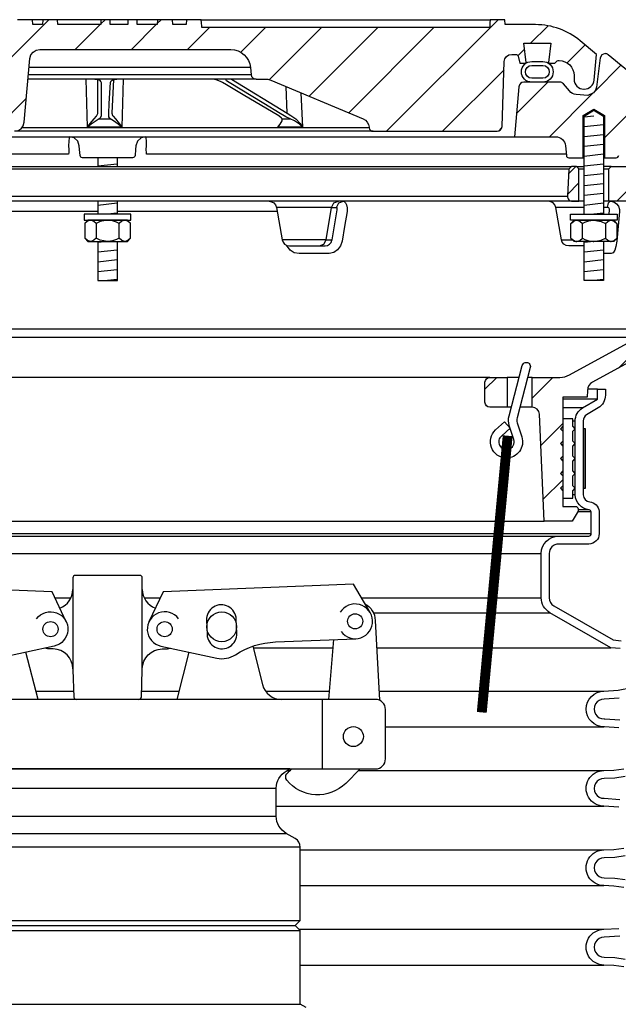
# Model space of a CAD drawing. Extents: x -285 to 5863, y 308 to 3178.
# Tile 192 of 256: x 168.05 to 175.59, y 1429.66 to 1442.06. Entities that reach past the tile are written whole.
import ezdxf

# ---------------------------------------------------------------- set-up
doc = ezdxf.new("R2010")
doc.units = 0
doc.header["$MEASUREMENT"] = 0
for name, color, linetype in [('ADAPTOR', 3, 'CONTINUOUS'), ('FILL-CAP', 1, 'CONTINUOUS'), ('MULTI-PORT-SPILL-BUCKET', 1, 'CONTINUOUS'), ('MULTI-PORT-SPILL-BUCKET-HATCH', 7, 'CONTINUOUS'), ('MULTI-PORT-SPILL-BUCKET-MANHOLE', 2, 'CONTINUOUS'), ('MULTI-PORT-SPILL-BUCKET-MANHOLE-HATCH', 7, 'CONTINUOUS'), ('MULTI-PORT-SPILL-BUCKET-SHROUD', 1, 'CONTINUOUS')]:
    doc.layers.add(name, color=color, linetype=linetype)
pattern_1 = [(45, (-7804.6095, 263.62307), (-0.35355339, 0.35355339), [])]

msp = doc.modelspace()

# ---------------------------------------------------------------- hatches: boundary and pattern name
at = {"layer": 'MULTI-PORT-SPILL-BUCKET-HATCH', "linetype": 'Continuous'}
h = msp.add_hatch(dxfattribs=at)
h.set_pattern_fill('LINE', color=256, scale=4, angle=45, style=0)
h.set_pattern_definition([(45, (-7668.807, 235.12833), (-0.35355339, 0.35355339), [])])
edge = h.paths.add_edge_path(flags=16)
edge.add_line((175.0929, 1439.77263), (175.0929, 1440.17888))
edge.add_line((175.0929, 1440.17888), (175.06165, 1440.21013))
edge.add_line((175.06165, 1440.21013), (174.99915, 1440.21013))
edge.add_line((174.99915, 1440.21013), (174.96618, 1440.17716))
edge.add_line((174.96618, 1440.17716), (174.94842, 1439.83841))
edge.add_arc((175.01084, 1439.83514), 0.0625, 176.99787, 269.997947)
edge.add_line((175.01084, 1439.77263), (175.0929, 1439.77263))
edge = h.paths.add_edge_path()
edge.add_line((173.97096, 1437.55388), (174.18944, 1437.55388))
edge.add_line((174.18944, 1437.55388), (174.18944, 1437.17888))
edge.add_line((174.18944, 1437.17888), (173.97096, 1437.17888))
edge.add_arc((173.97096, 1437.24138), 0.0625, 180, 270, ccw=False)
edge.add_line((173.90846, 1437.24138), (173.90846, 1437.49138))
edge.add_arc((173.97096, 1437.49138), 0.0625, 90, 180, ccw=False)
edge = h.paths.add_edge_path()
edge.add_arc((175.83604, 1439.64763), 0.125, 358, 450)
edge.add_line((175.83604, 1439.77263), (175.4679, 1439.77263))
edge.add_line((175.4679, 1439.77263), (175.4679, 1440.17888))
edge.add_line((175.4679, 1440.17888), (175.49915, 1440.21013))
edge.add_line((175.49915, 1440.21013), (175.83871, 1440.21013))
edge.add_arc((175.83871, 1440.19514), 0.015, -11.010479, 90.011204, ccw=False)
edge.add_line((175.85343, 1440.19227), (175.83226, 1440.08335))
edge.add_arc((175.86293, 1440.07739), 0.03125, 169.001697, 270.001442)
edge.add_line((175.86294, 1440.04614), (176.05487, 1440.04614))
edge.add_arc((176.05487, 1440.07739), 0.03125, 269.999681, 370.999427)
edge.add_line((176.08555, 1440.08335), (176.06438, 1440.19228))
edge.add_arc((176.07948, 1440.19482), 0.01532, 88.573656, 189.573401, ccw=False)
edge.add_line((176.07986, 1440.21013), (176.25067, 1440.21013))
edge.add_line((176.25067, 1440.21013), (176.27877, 1440.17893))
edge.add_line((176.27877, 1440.17893), (176.25591, 1439.74278))
edge.add_arc((176.00624, 1439.75587), 0.25001, 342.100386, 357.000406, ccw=False)
edge.add_line((176.24415, 1439.67902), (176.18418, 1439.49336))
edge.add_arc((176.42208, 1439.41652), 0.25, 162.100003, 178.000095)
edge.add_line((176.17223, 1439.42524), (176.15599, 1438.96013))
edge.add_line((176.15599, 1438.96013), (176.10545, 1438.96013))
edge.add_line((176.10545, 1438.96013), (176.10545, 1438.02969))
edge.add_line((176.10545, 1438.02969), (176.078, 1437.9367))
edge.add_line((176.078, 1437.9367), (175.2637, 1437.49356))
edge.add_arc((175.32345, 1437.38377), 0.125, 118.554702, 177.000044)
edge.add_line((175.19862, 1437.39031), (175.19409, 1437.30388))
edge.add_line((175.19409, 1437.30388), (174.8904, 1437.30388))
edge.add_line((174.8904, 1437.30388), (174.8904, 1435.92888))
edge.add_line((174.8904, 1435.92888), (175.04915, 1435.92888))
edge.add_arc((175.04915, 1435.89763), 0.03125, 0, 90, ccw=False)
edge.add_line((175.0804, 1435.89763), (175.0804, 1435.86638))
edge.add_line((175.0804, 1435.86638), (175.00823, 1435.74138))
edge.add_line((175.00823, 1435.74138), (174.6554, 1435.74138))
edge.add_line((174.6554, 1435.74138), (174.59656, 1437.08922))
edge.add_arc((174.50289, 1437.08513), 0.09375, 2.499991, 90)
edge.add_line((174.50289, 1437.17888), (174.50289, 1437.55388))
edge.add_line((174.50289, 1437.55388), (174.85329, 1437.55388))
edge.add_arc((174.85329, 1437.80388), 0.25, 270.000244, 298.555091)
edge.add_line((174.97279, 1437.58429), (175.84413, 1438.05847))
edge.add_arc((175.78438, 1438.16827), 0.125, 298.554793, 357.999929)
edge.add_line((175.9093, 1438.1639), (175.96096, 1439.64327))
h = msp.add_hatch(dxfattribs=at)
h.set_pattern_fill('LINE', color=256, scale=4, angle=45, style=0)
h.set_pattern_definition(pattern_1)
edge = h.paths.add_edge_path()
edge.add_line((175.0929, 1439.77263), (175.0929, 1440.17888))
edge.add_line((175.0929, 1440.17888), (175.06165, 1440.21013))
edge.add_line((175.06165, 1440.21013), (174.99915, 1440.21013))
edge.add_line((174.99915, 1440.21013), (174.96618, 1440.17716))
edge.add_line((174.96618, 1440.17716), (174.94842, 1439.83841))
edge.add_arc((175.01084, 1439.83514), 0.0625, 176.99787, 269.997947)
edge.add_line((175.01084, 1439.77263), (175.0929, 1439.77263))
at = {"layer": 'MULTI-PORT-SPILL-BUCKET-MANHOLE-HATCH', "linetype": 'Continuous'}
h = msp.add_hatch(dxfattribs=at)
h.set_pattern_fill('LINE', color=256, scale=4, angle=45, style=0)
h.set_pattern_definition(pattern_1)
h.paths.add_polyline_path([(174.15224, 1441.53153, -0.40402688), (174.24593, 1441.62201), (174.29587, 1441.62201, -0.33946204), (174.32605, 1441.59885), (174.34915, 1441.51263), (174.4179, 1441.51263), (174.42681, 1441.52154), (174.39721, 1441.76263), (174.7386, 1441.76263), (174.709, 1441.52154), (174.7179, 1441.51263), (174.78665, 1441.51263), (174.80875, 1441.53473, -0.19891237), (174.83085, 1441.54388), (174.8429, 1441.54388, -0.41421356), (175.0304, 1441.35638), (175.0304, 1441.30951, 0.41824171), (175.15712, 1441.18452, 0.39283658), (175.28336, 1441.29861), (175.31165, 1441.62201), (175.10871, 1441.7923, 0.17633049), (174.54628, 1441.99701), (174.16369, 1441.99701), (174.15932, 1442.05951), (173.97441, 1442.05951), (173.97157, 1442.01881), (173.96872, 1441.97811), (173.96807, 1441.96881), (173.96742, 1441.95951), (170.34302, 1441.95951), (170.34172, 1441.97811), (170.33887, 1442.01881), (170.33603, 1442.05951), (170.15085, 1442.05951), (170.14648, 1441.99701), (169.97669, 1441.99701), (169.97232, 1442.05951), (169.78481, 1442.05951), (169.78044, 1441.99701), (169.52649, 1441.99701), (169.52649, 1442.05951), (169.41052, 1442.05951), (169.41052, 1441.99701), (169.18633, 1441.99701), (169.18633, 1442.05951), (169.07036, 1442.05951), (169.07036, 1441.99701), (168.53037, 1441.99701), (168.52599, 1442.05951), (168.33848, 1442.05951), (168.33411, 1441.99701), (168.21238, 1441.99701), (168.20801, 1442.05951), (168.01728, 1442.05951), (167.99583, 1442.05701), (167.97561, 1442.05112), (167.95668, 1442.04189), (167.93954, 1442.02963), (167.92473, 1442.01466), (167.91263, 1441.99743), (167.90661, 1441.98572), (167.90186, 1441.97346), (167.89818, 1441.95959), (167.89611, 1441.9454), (167.86058, 1441.53927), (167.82504, 1441.13314), (167.81998, 1441.07525), (167.8142, 1441.00919), (167.81037, 1440.99321), (167.80277, 1440.97357), (167.792, 1440.95547), (167.77833, 1440.93945), (167.76218, 1440.92593), (167.74397, 1440.91534), (167.71661, 1440.90507), (167.69037, 1440.90326), (165.55838, 1440.90326), (165.51308, 1440.91176), (165.47393, 1440.9361), (165.44627, 1440.97298), (165.43385, 1441.01736), (165.38737, 1441.54861), (165.39353, 1441.59969), (165.41974, 1441.64396), (165.46156, 1441.67392), (165.5119, 1441.68451), (165.87395, 1441.68451), (165.92179, 1441.69403), (165.96235, 1441.72112), (165.98945, 1441.76168), (165.99896, 1441.80951), (165.99896, 1441.93451), (165.98945, 1441.98235), (165.96235, 1442.0229), (165.92179, 1442.05), (165.87395, 1442.05951), (165.68644, 1442.05951), (165.68207, 1441.99701), (165.34566, 1441.99701), (165.29924, 1442.00055), (165.25283, 1442.00421), (165.2055, 1442.00067), (165.15748, 1441.99701), (165.09518, 1441.99701), (165.07238, 1442.00306), (165.05855, 1442.01487), (165.03217, 1442.03548), (165.0021, 1442.05), (164.96952, 1442.05756), (164.93593, 1442.0595), (164.87066, 1442.04887), (164.81532, 1442.01518), (164.80608, 1442.00721), (164.7855, 1441.99754), (164.77083, 1441.99701), (164.74162, 1441.99701), (164.71924, 1441.99877), (164.69724, 1442.00324), (164.67546, 1442.00919), (164.65362, 1442.01487), (164.65211, 1442.01519), (164.6506, 1442.0155), (164.63822, 1442.01732), (164.62573, 1442.01792), (164.6117, 1442.01716), (164.59784, 1442.01487), (164.57599, 1442.00918), (164.55419, 1442.00323), (164.53215, 1441.99876), (164.50984, 1441.99701), (164.46035, 1441.99701), (164.43792, 1442.00364), (164.42315, 1442.01428), (164.42247, 1442.01487), (164.41586, 1442.02038), (164.40894, 1442.0255), (164.38706, 1442.03818), (164.36343, 1442.0472), (164.33795, 1442.05257), (164.31195, 1442.0543), (164.28445, 1442.05236), (164.25758, 1442.04633), (164.23196, 1442.03575), (164.20861, 1442.02082), (164.20497, 1442.0179), (164.19419, 1442.00868), (164.17167, 1441.99797), (164.15499, 1441.99701), (163.76453, 1441.99701, 0.17632698), (163.20209, 1441.7923), (162.99915, 1441.62201), (163.02745, 1441.29861, 0.39283658), (163.15369, 1441.18452, 0.41824171), (163.2804, 1441.30951), (163.2804, 1441.35638, -0.41421356), (163.4679, 1441.54388), (163.47996, 1441.54388, -0.19891237), (163.50206, 1441.53473), (163.52415, 1441.51263), (163.5929, 1441.51263), (163.60181, 1441.52154), (163.57221, 1441.76263), (163.9136, 1441.76263), (163.884, 1441.52154), (163.8929, 1441.51263), (163.96165, 1441.51263), (163.98475, 1441.59885, -0.3394582), (164.01494, 1441.62201), (164.06487, 1441.62201, -0.40402635), (164.15856, 1441.53153), (164.18713, 1440.71358, 0.40402635), (164.24959, 1440.65326), (164.40822, 1440.65326), (164.45994, 1440.65711), (164.51166, 1440.6608), (164.86707, 1440.65885), (165.23397, 1440.65718), (165.26477, 1440.65624), (165.29549, 1440.65379), (165.30577, 1440.65326), (167.98182, 1440.65326), (168.02713, 1440.66176), (168.06627, 1440.6861), (168.09393, 1440.72298), (168.10635, 1440.76736), (168.17661, 1441.5704), (168.18903, 1441.6148), (168.21669, 1441.65167), (168.25583, 1441.67601), (168.30114, 1441.68451), (170.70601, 1441.68451, -0.38887873), (170.95506, 1441.4563), (170.96291, 1441.36656, 0.38887873), (171.02517, 1441.30951), (171.16148, 1441.30951, -0.09968274), (171.20986, 1441.29977), (172.3742, 1440.81104, -0.27840381), (172.45034, 1440.70667), (172.45102, 1440.6989, 0.38887873), (172.50083, 1440.65326), (174.06122, 1440.65326, 0.40402623), (174.12368, 1440.71358)])
h = msp.add_hatch(dxfattribs=at)
h.set_pattern_fill('LINE', color=256, scale=4, angle=45, style=0)
h.set_pattern_definition(pattern_1)
edge = h.paths.add_edge_path()
edge.add_line((174.33556, 1441.21558), (174.2804, 1440.58513))
edge.add_line((174.2804, 1440.58513), (174.79887, 1440.58513))
edge.add_arc((174.79887, 1440.46013), 0.125, 5.000099, 90.000043, ccw=False)
edge.add_line((174.9234, 1440.47103), (174.93416, 1440.34803))
edge.add_arc((174.96529, 1440.35076), 0.03125, 185, 270)
edge.add_line((174.96529, 1440.31951), (175.1467, 1440.31951))
edge.add_line((175.1467, 1440.31951), (175.1467, 1440.85076))
edge.add_line((175.1467, 1440.85076), (175.2804, 1440.9311))
edge.add_line((175.2804, 1440.9311), (175.4141, 1440.85076))
edge.add_line((175.4141, 1440.85076), (175.4141, 1440.31951))
edge.add_line((175.4141, 1440.31951), (175.56165, 1440.31951))
edge.add_arc((175.56165, 1440.35076), 0.03125, 270, 360)
edge.add_line((175.5929, 1440.35076), (175.5929, 1440.58513))
edge.add_line((175.5929, 1440.58513), (175.83795, 1440.58513))
edge.add_arc((175.83795, 1440.60076), 0.01562, 270, 370.999746)
edge.add_line((175.85329, 1440.60374), (175.83226, 1440.71192))
edge.add_arc((175.86293, 1440.71789), 0.03125, 90.000847, 191.000593, ccw=False)
edge.add_line((175.86293, 1440.74913), (176.05487, 1440.74913))
edge.add_arc((176.05487, 1440.71789), 0.03125, -10.998303, 90.001443, ccw=False)
edge.add_line((176.08555, 1440.71192), (176.06438, 1440.603))
edge.add_arc((176.07911, 1440.60014), 0.01501, 169.008936, 269.975776)
edge.add_line((176.0791, 1440.58513), (176.24915, 1440.58513))
edge.add_arc((176.24915, 1440.61638), 0.03125, 270, 360)
edge.add_line((176.2804, 1440.61638), (176.2804, 1440.96013))
edge.add_line((176.2804, 1440.96013), (176.25209, 1440.96544))
edge.add_line((176.25209, 1440.96544), (175.46111, 1441.61755))
edge.add_arc((175.42144, 1441.56925), 0.0625, 50.600528, 90)
edge.add_line((175.42144, 1441.63175), (175.38067, 1441.61642))
edge.add_line((175.38067, 1441.61642), (175.3599, 1441.57795))
edge.add_line((175.3599, 1441.57795), (175.31462, 1441.21099))
edge.add_line((175.31462, 1441.21099), (175.3027, 1441.17085))
edge.add_line((175.3027, 1441.17085), (175.27761, 1441.13698))
edge.add_line((175.27761, 1441.13698), (175.2054, 1441.10419))
edge.add_line((175.2054, 1441.10419), (175.05629, 1441.11724))
edge.add_arc((175.06718, 1441.24177), 0.125, 220.000141, 265.000351, ccw=False)
edge.add_line((174.97142, 1441.16141), (174.89683, 1441.25031))
edge.add_arc((174.84896, 1441.21014), 0.0625, 40.001024, 90.001569)
edge.add_line((174.84896, 1441.27263), (174.39782, 1441.27263))
edge.add_arc((174.39782, 1441.21013), 0.0625, 90, 175)

# ---------------------------------------------------------------- linework, layer by layer
at = {"layer": 'ADAPTOR', "color": 7}
for p, q in [((167.03094, 1432.37795), (171.28094, 1432.37795)), ((167.03094, 1432.02592), (171.28147, 1432.02592)), ((166.90534, 1431.80969), (171.40654, 1431.80969)), ((171.58222, 1431.63543), (166.72966, 1431.63543)), ((166.72912, 1430.71022), (171.58168, 1430.71022)), ((166.79162, 1430.64772), (171.51918, 1430.64772)), ((166.72912, 1430.58522), (171.58168, 1430.58522)), ((166.72912, 1429.66001), (171.58169, 1429.66001))]:
    msp.add_line(p, q, dxfattribs=at)
at = {"layer": 'ADAPTOR', "linetype": 'Continuous'}
msp.add_lwpolyline([(171.6554, 1429.61727), (171.58168, 1429.66001), (171.58168, 1430.58522), (171.51918, 1430.64772), (171.58168, 1430.71022), (171.58168, 1431.63509, 0.26792575), (171.51919, 1431.74333), (171.40538, 1431.80905, -0.26792575), (171.2804, 1432.02555), (171.2804, 1432.37779, -0.26744182), (171.40499, 1432.59406), (171.4527, 1432.62173), (166.8581, 1432.62173), (166.90581, 1432.59406, -0.26744182), (167.0304, 1432.37779), (167.0304, 1432.02555, -0.26792575), (166.90542, 1431.80905), (166.79161, 1431.74333, 0.26792575), (166.72912, 1431.63509), (166.72912, 1430.71022), (166.79162, 1430.64772), (166.72912, 1430.58522), (166.72912, 1429.66001), (166.6554, 1429.61727)], format="xyb", dxfattribs=at)
at = {"layer": 'FILL-CAP', "linetype": 'Continuous'}
for p, q in [((171.94046, 1433.49673), (172.00634, 1434.25085)), ((168.7179, 1433.88223), (168.7179, 1433.87173))]:
    msp.add_line(p, q, dxfattribs=at)
at = {"layer": 'FILL-CAP', "color": 2, "linetype": 'Continuous'}
for p, q in [((168.27994, 1433.49749), (168.12721, 1434.09166)), ((170.03087, 1433.49749), (170.1836, 1434.09166)), ((171.8629, 1432.62173), (171.8629, 1433.49673))]:
    msp.add_line(p, q, dxfattribs=at)
at = {"layer": 'FILL-CAP', "linetype": 'Continuous'}
for points in [[(169.54963, 1433.49673, 0.40402622), (169.58086, 1433.52689), (169.5929, 1433.87173), (169.5929, 1433.88223), (169.5929, 1435.02798, 0.41421356), (169.56165, 1435.05923), (168.74915, 1435.05923, 0.41421356), (168.7179, 1435.02798), (168.7179, 1433.87173), (168.72995, 1433.52689, 0.40402622), (168.76118, 1433.49673)], [(172.39715, 1434.7028, -0.2587825), (172.52717, 1434.49308), (172.57812, 1433.48726)], [(168.26128, 1434.51256, -1.44499019), (168.48298, 1434.16844), (167.78056, 1434.01685, -0.19970767), (167.54483, 1434.06015, 0.13452379), (167.04125, 1434.22061), (166.02863, 1434.26218)], [(170.04953, 1434.51256, 1.44499019), (169.82783, 1434.16844), (170.53024, 1434.01685, 0.19970767), (170.76597, 1434.06015, -0.13452379), (171.26956, 1434.22061), (172.28218, 1434.26218)]]:
    msp.add_lwpolyline(points, format="xyb", dxfattribs=at)
for points in [[(168.63432, 1434.47633), (168.45605, 1434.85062), (166.05682, 1434.9491), (165.84848, 1434.59067)], [(172.46233, 1434.59067), (172.25398, 1434.9491), (169.85475, 1434.85062), (169.67648, 1434.47633)]]:
    msp.add_lwpolyline(points, dxfattribs=at)
for points in [[(170.77602, 1434.50937, 1), (170.40134, 1434.49399), (170.40872, 1434.31414, 1.00000015), (170.7834, 1434.32952)], [(172.5304, 1432.62173, 0.41421356), (172.6554, 1432.74673), (172.6554, 1433.37173, 0.41421356), (172.5304, 1433.49673), (165.7804, 1433.49673, 0.41421356), (165.6554, 1433.37173), (165.6554, 1432.74673, 0.41421356), (165.7804, 1432.62173)]]:
    msp.add_lwpolyline(points, format="xyb", close=True, dxfattribs=at)
at = {"layer": 'FILL-CAP', "color": 2, "linetype": 'Continuous'}
for points in [[(168.7179, 1433.88223, 0.41421356), (168.4679, 1434.13223), (168.4369, 1434.13223, -0.08282474), (168.36464, 1434.1429)], [(169.5929, 1433.88223, -0.41421356), (169.8429, 1434.13223), (169.8739, 1434.13223, 0.08282474), (169.94616, 1434.1429)], [(170.98302, 1434.16629), (171.10687, 1433.68449, 0.34229985), (171.349, 1433.49673)], [(172.33823, 1432.62173), (172.15538, 1432.43961, -0.44640039), (171.41211, 1432.48153, -0.36107386), (171.41356, 1432.56137, -0.04329968), (171.47544, 1432.62173)]]:
    msp.add_lwpolyline(points, format="xyb", dxfattribs=at)
at = {"layer": 'FILL-CAP', "color": 1, "linetype": 'Continuous'}
for centre, radius in [((170.59237, 1434.41175), 0.1875), ((172.27321, 1434.48074), 0.0955), ((168.4369, 1434.38223), 0.0955), ((169.8739, 1434.38223), 0.096), ((172.2509, 1433.02873), 0.126)]:
    msp.add_circle(centre, radius, dxfattribs=at)
at = {"layer": 'FILL-CAP', "color": 2, "linetype": 'Continuous'}
for centre, start, end in [((168.4679, 1434.88223), 289.892293, 0), ((169.8429, 1434.88223), 180, 250.107707)]:
    msp.add_arc(centre, 0.25, start, end, dxfattribs=at)
at = {"layer": 'FILL-CAP', "linetype": 'Continuous'}
msp.add_arc((172.27313, 1434.48074), 0.2188, 215.909869, 148.792524, dxfattribs=at)
at = {"layer": 'MULTI-PORT-SPILL-BUCKET', "color": 7, "linetype": 'Continuous'}
for p, q in [((163.31165, 1440.21013), (174.99915, 1440.21013)), ((174.96618, 1440.17716), (163.34463, 1440.17716)), ((175.06165, 1440.21013), (175.1572, 1440.21013)), ((175.0929, 1440.17888), (175.1572, 1440.17888)), ((175.49915, 1440.21013), (175.4036, 1440.21013)), ((175.4036, 1440.17888), (175.4679, 1440.17888)), ((175.1572, 1439.77263), (163.1536, 1439.77263)), ((163.36238, 1439.83841), (174.94842, 1439.83841)), ((175.4679, 1439.77263), (175.4036, 1439.77263)), ((171.97668, 1439.69516), (171.28151, 1439.69516)), ((171.97668, 1439.69516), (172.0399, 1439.69516)), ((175.1572, 1439.69516), (174.79928, 1439.69516)), ((175.45154, 1439.69516), (175.4036, 1439.69516)), ((169.0322, 1439.64327), (167.02015, 1439.64327)), ((171.29066, 1439.64327), (169.2786, 1439.64327)), ((171.91029, 1439.28761), (171.35337, 1439.2876)), ((171.91029, 1439.28761), (171.98174, 1439.28541)), ((174.87114, 1439.2876), (175.00943, 1439.28761)), ((162.4015, 1438.1639), (175.9093, 1438.1639)), ((164.90885, 1438.05847), (175.84413, 1438.05847)), ((173.97096, 1437.55388), (165.33361, 1437.55388)), ((174.33918, 1437.55388), (174.18944, 1437.55388)), ((174.50289, 1437.55388), (174.44752, 1437.55388)), ((174.2405, 1437.17888), (174.18944, 1437.17888)), ((174.50289, 1437.17888), (174.34884, 1437.17888)), ((165.08818, 1435.74138), (174.6554, 1435.74138))]:
    msp.add_line(p, q, dxfattribs=at)
at = {"layer": 'MULTI-PORT-SPILL-BUCKET', "color": 2, "linetype": 'Continuous'}
for p, q in [((169.01106, 1439.49346), (169.01106, 1439.30531)), ((169.29974, 1439.30531), (169.29974, 1439.49346)), ((175.13607, 1439.30531), (175.13607, 1439.49346)), ((175.42474, 1439.49346), (175.42474, 1439.30531))]:
    msp.add_line(p, q, dxfattribs=at)
for points in [[(175.1572, 1439.61014), (175.1572, 1440.84482), (175.2804, 1440.91885), (175.4036, 1440.84482), (175.4036, 1439.61014)], [(169.0322, 1440.31951), (169.0322, 1440.21013)], [(169.2786, 1440.21013), (169.2786, 1440.31951)], [(169.0322, 1439.77263), (169.0322, 1439.61014)], [(169.2786, 1439.61014), (169.2786, 1439.77263)], [(169.44408, 1439.49346), (169.41399, 1439.51835), (169.38097, 1439.53213), (169.37191, 1439.53213), (169.37191, 1439.53213), (169.3344, 1439.52112), (169.29974, 1439.49346), (169.26734, 1439.50822), (169.2169, 1439.52468), (169.16274, 1439.53203), (169.1554, 1439.53213), (169.06239, 1439.5154), (169.01106, 1439.49346), (168.98098, 1439.51835), (168.94796, 1439.53213), (168.9389, 1439.53213), (168.90138, 1439.52112), (168.86673, 1439.49346)], [(174.99173, 1439.49346), (175.02181, 1439.51835), (175.05484, 1439.53213), (175.0639, 1439.53213), (175.0639, 1439.53213), (175.10141, 1439.52112), (175.13607, 1439.49346), (175.16847, 1439.50822), (175.21891, 1439.52468), (175.27307, 1439.53203), (175.2804, 1439.53213), (175.37341, 1439.5154), (175.42474, 1439.49346), (175.45483, 1439.51835), (175.48785, 1439.53213), (175.49691, 1439.53213), (175.53443, 1439.52112), (175.56908, 1439.49346)], [(169.44408, 1439.30531), (169.41399, 1439.28043), (169.38097, 1439.26664), (169.37191, 1439.26664), (169.37191, 1439.26664), (169.3344, 1439.27765), (169.29974, 1439.30531), (169.26734, 1439.29055), (169.2169, 1439.27409), (169.16274, 1439.26674), (169.1554, 1439.26664), (169.06239, 1439.28338), (169.01106, 1439.30531), (168.98098, 1439.28043), (168.94796, 1439.26664), (168.9389, 1439.26664), (168.90138, 1439.27765), (168.86673, 1439.30531)], [(174.99173, 1439.30531), (175.02181, 1439.28043), (175.05484, 1439.26664), (175.0639, 1439.26664), (175.0639, 1439.26664), (175.10141, 1439.27765), (175.13607, 1439.30531), (175.16847, 1439.29055), (175.21891, 1439.27409), (175.27307, 1439.26674), (175.2804, 1439.26664), (175.37341, 1439.28338), (175.42474, 1439.30531), (175.45483, 1439.28043), (175.48785, 1439.26664), (175.49691, 1439.26664), (175.53443, 1439.27765), (175.56908, 1439.30531)], [(169.0322, 1439.26664), (169.0322, 1438.77276), (169.2786, 1438.77276), (169.2786, 1439.26664)], [(175.4036, 1439.26664), (175.4036, 1438.77276), (175.1572, 1438.77276), (175.1572, 1439.26664)]]:
    msp.add_lwpolyline(points, dxfattribs=at)
at = {"layer": 'MULTI-PORT-SPILL-BUCKET', "linetype": 'Continuous'}
for points in [[(175.0929, 1439.77263), (175.0929, 1440.17888), (175.06165, 1440.21013), (174.99915, 1440.21013), (174.96618, 1440.17716), (174.94842, 1439.83841, 0.4296343), (175.01084, 1439.77263), (175.0929, 1439.77263)], [(175.83604, 1439.77263), (175.4679, 1439.77263), (175.4679, 1440.17888), (175.49915, 1440.21013), (175.83871, 1440.21013, -0.47174628)], [(176.078, 1437.9367), (175.2637, 1437.49356, 0.26069176), (175.19862, 1437.39031), (175.19409, 1437.30388), (174.8904, 1437.30388), (174.8904, 1435.92888), (175.04915, 1435.92888, -0.41421356), (175.0804, 1435.89763), (175.0804, 1435.86638), (175.00823, 1435.74138), (174.6554, 1435.74138), (174.59656, 1437.08922, 0.40149071), (174.50289, 1437.17888), (174.50289, 1437.17888), (174.50289, 1437.55388), (174.85329, 1437.55388, 0.12524277), (174.97279, 1437.58429), (175.84413, 1438.05847, 0.265356)]]:
    msp.add_lwpolyline(points, format="xyb", dxfattribs=at)
at = {"layer": 'MULTI-PORT-SPILL-BUCKET', "color": 7, "linetype": 'Continuous'}
for points in [[(171.18918, 1439.77263, -0.36397024), (171.28151, 1439.69516), (171.35337, 1439.2876, 0.36397024), (171.4457, 1439.21013), (171.89787, 1439.21013), (171.92589, 1439.21543), (171.95085, 1439.23071), (171.97, 1439.25424), (171.98129, 1439.28321), (171.98218, 1439.28761), (172.04676, 1439.66283), (172.04774, 1439.67083), (172.04773, 1439.68062), (172.04628, 1439.6884), (172.04358, 1439.69341), (172.0399, 1439.69516), (172.06953, 1439.7507), (172.1252, 1439.77263), (172.13621, 1439.76993), (172.15235, 1439.75444), (172.16486, 1439.72689), (172.17231, 1439.69038), (172.17361, 1439.64327), (172.14041, 1439.45258), (172.10821, 1439.26806), (172.0883, 1439.20927), (172.05203, 1439.16078), (172.00305, 1439.12754), (171.94612, 1439.11342), (171.93626, 1439.11311), (171.75269, 1439.11311), (171.56687, 1439.11311), (171.50743, 1439.12392), (171.45478, 1439.15521), (171.41051, 1439.21728)], [(175.1572, 1439.21013), (174.96347, 1439.21013, -0.36397024), (174.87114, 1439.2876), (174.79928, 1439.69516, 0.36397024), (174.70696, 1439.77263)]]:
    msp.add_lwpolyline(points, format="xyb", dxfattribs=at)
for points in [[(171.82499, 1439.21013), (171.88066, 1439.23207), (171.91029, 1439.28761), (171.97668, 1439.69516), (172.0063, 1439.7507), (172.06198, 1439.77263)], [(175.47394, 1439.61013), (175.47863, 1439.66283), (175.47788, 1439.67339), (175.47387, 1439.68285), (175.46701, 1439.69012), (175.45817, 1439.69432), (175.45154, 1439.69516), (175.46381, 1439.7507), (175.48687, 1439.77263), (175.5309, 1439.76352), (175.56421, 1439.7415), (175.58863, 1439.70889), (175.60138, 1439.66934), (175.60272, 1439.64327), (175.5861, 1439.45875), (175.56877, 1439.26806), (175.55846, 1439.20324), (175.54264, 1439.15521), (175.52228, 1439.12392), (175.4996, 1439.11311), (175.48906, 1439.11311), (175.4036, 1439.11311)]]:
    msp.add_lwpolyline(points, dxfattribs=at)
at = {"layer": 'MULTI-PORT-SPILL-BUCKET', "color": 2, "linetype": 'Continuous'}
for points in [[(168.8624, 1439.53213), (169.4484, 1439.53213), (169.4484, 1439.61014), (169.4484, 1439.61014), (168.8624, 1439.61014)], [(168.9054, 1439.53213), (168.86673, 1439.49346), (168.86673, 1439.30531), (168.9054, 1439.26664), (169.4054, 1439.26664), (169.44408, 1439.30531), (169.44408, 1439.49346), (169.4054, 1439.53213)], [(175.5734, 1439.53213), (174.98741, 1439.53213), (174.98741, 1439.61014), (174.98741, 1439.61014), (175.5734, 1439.61014)], [(175.5304, 1439.53213), (175.56908, 1439.49346), (175.56908, 1439.30531), (175.5304, 1439.26664), (175.0304, 1439.26664), (174.99173, 1439.30531), (174.99173, 1439.49346), (175.0304, 1439.53213)], [(175.0154, 1436.12514), (175.04665, 1436.15639), (175.0154, 1436.18764), (175.0154, 1436.31264), (175.04665, 1436.34389), (175.0154, 1436.37514), (175.0154, 1436.50014), (175.04665, 1436.53139), (175.0154, 1436.56264), (175.0154, 1436.68764), (175.04665, 1436.71889), (175.0154, 1436.75014), (175.0154, 1436.87514), (175.04665, 1436.90639), (175.0154, 1436.93764), (175.0154, 1437.03139), (174.8904, 1437.03139), (174.8904, 1436.93764), (174.85915, 1436.90639), (174.8904, 1436.87514), (174.8904, 1436.75014), (174.85915, 1436.71889), (174.8904, 1436.68764), (174.8904, 1436.56264), (174.85915, 1436.53139), (174.8904, 1436.50014), (174.8904, 1436.37514), (174.85915, 1436.34389), (174.8904, 1436.31264), (174.8904, 1436.18764), (174.85915, 1436.15639), (174.8904, 1436.12514), (174.8904, 1436.03139), (175.0154, 1436.03139)]]:
    msp.add_lwpolyline(points, close=True, dxfattribs=at)
at = {"layer": 'MULTI-PORT-SPILL-BUCKET', "color": 1, "linetype": 'Continuous'}
msp.add_lwpolyline([(174.1756, 1436.53826, -0.67313043), (174.0421, 1436.89107), (174.15403, 1436.9931), (174.22501, 1436.9149), (174.11908, 1436.81835, 0.80377672), (174.20375, 1436.64681, 0.43550595), (174.27162, 1436.77162), (174.2152, 1436.9463, -0.14376727), (174.21171, 1437.0695), (174.37857, 1437.70354, -1), (174.47989, 1437.67688), (174.3132, 1437.04346, 0.14444497), (174.31503, 1436.98158), (174.37221, 1436.80363, -0.51620484)], format="xyb", close=True, dxfattribs=at)
at = {"layer": 'MULTI-PORT-SPILL-BUCKET', "linetype": 'Continuous'}
msp.add_lwpolyline([(173.97096, 1437.55388), (174.18944, 1437.55388), (174.18944, 1437.17888), (173.97096, 1437.17888, -0.41421356), (173.90846, 1437.24138), (173.90846, 1437.49138, -0.41421356)], format="xyb", close=True, dxfattribs=at)
at = {"layer": 'MULTI-PORT-SPILL-BUCKET', "color": 7, "const_width": 0.125}
msp.add_lwpolyline([(174.19472, 1436.81842), (173.86832, 1433.33367)], dxfattribs=at)
at = {"layer": 'MULTI-PORT-SPILL-BUCKET-HATCH', "linetype": 'Continuous'}
for p, q in [((175.2804, 1440.84482), (175.1578, 1440.83204)), ((175.40301, 1440.73412), (175.1578, 1440.70858)), ((175.40301, 1440.61066), (175.1578, 1440.58511)), ((175.40301, 1440.48719), (175.1578, 1440.46164)), ((175.40301, 1440.36372), (175.1578, 1440.33817)), ((169.27801, 1440.24025), (169.0328, 1440.2147)), ((175.40301, 1440.24025), (175.1578, 1440.2147)), ((175.40301, 1440.11678), (175.1578, 1440.09124)), ((175.40301, 1439.99332), (175.1578, 1439.96777)), ((175.40301, 1439.86985), (175.1578, 1439.8443)), ((169.27801, 1439.74638), (169.0328, 1439.72083)), ((175.40301, 1439.74638), (175.1578, 1439.72083)), ((169.27801, 1439.62291), (169.1554, 1439.61014)), ((175.40301, 1439.62291), (175.2804, 1439.61014))]:
    msp.add_line(p, q, dxfattribs=at)
at = {"layer": 'MULTI-PORT-SPILL-BUCKET-HATCH'}
for p, q in [((169.1554, 1439.26664), (169.0328, 1439.25386)), ((169.27801, 1439.15594), (169.0328, 1439.13039)), ((175.2804, 1439.26664), (175.1578, 1439.25386)), ((175.40301, 1439.15594), (175.1578, 1439.13039)), ((169.27801, 1439.03247), (169.0328, 1439.00693)), ((175.40301, 1439.03247), (175.1578, 1439.00693)), ((169.27801, 1438.90901), (169.0328, 1438.88346)), ((175.40301, 1438.90901), (175.1578, 1438.88346)), ((169.27801, 1438.78554), (169.1554, 1438.77276)), ((175.40301, 1438.78554), (175.2804, 1438.77276))]:
    msp.add_line(p, q, dxfattribs=at)
at = {"layer": 'MULTI-PORT-SPILL-BUCKET-MANHOLE', "color": 7, "linetype": 'Continuous'}
for p, q in [((168.33848, 1442.05951), (168.20801, 1442.05951)), ((169.07036, 1442.05951), (168.52599, 1442.05951)), ((169.41052, 1442.05951), (169.18633, 1442.05951)), ((169.78481, 1442.05951), (169.52649, 1442.05951)), ((170.15085, 1442.05951), (169.97232, 1442.05951)), ((170.33603, 1442.05951), (173.97434, 1442.05848)), ((170.95506, 1441.4563), (168.16663, 1441.4563)), ((171.02517, 1441.30951), (168.15378, 1441.30951)), ((170.96291, 1441.36656), (168.15878, 1441.36656)), ((171.41921, 1440.88332), (171.40451, 1441.21806)), ((171.59074, 1441.13989), (171.60935, 1440.70667)), ((171.35599, 1440.81103), (171.45531, 1440.81103)), ((172.50083, 1440.65326), (167.98183, 1440.65326)), ((172.45102, 1440.6989), (168.07587, 1440.6989)), ((164.0304, 1440.58513), (174.2804, 1440.58513))]:
    msp.add_line(p, q, dxfattribs=at)
at = {"layer": 'MULTI-PORT-SPILL-BUCKET-MANHOLE', "linetype": 'Continuous'}
for points in [[(168.02713, 1440.66176), (168.06627, 1440.6861), (168.09393, 1440.72298), (168.10635, 1440.76736), (168.17661, 1441.5704), (168.18903, 1441.6148), (168.21669, 1441.65167), (168.25583, 1441.67601), (168.30114, 1441.68451), (170.70601, 1441.68451, -0.38887873), (170.95506, 1441.4563), (170.96291, 1441.36656, 0.38887873), (171.02517, 1441.30951), (171.16148, 1441.30951, -0.09968274), (171.20986, 1441.29977), (172.3742, 1440.81104, -0.27840381), (172.45034, 1440.70667), (172.45102, 1440.6989, 0.38887873), (172.50083, 1440.65326), (174.06122, 1440.65326, 0.40402623), (174.12368, 1440.71358), (174.15224, 1441.53153, -0.40402688), (174.24593, 1441.62201), (174.29587, 1441.62201, -0.33946204), (174.32605, 1441.59885), (174.34915, 1441.51263), (174.4179, 1441.51263), (174.42681, 1441.52154), (174.39721, 1441.76263), (174.7386, 1441.76263), (174.709, 1441.52154), (174.7179, 1441.51263), (174.78665, 1441.51263), (174.80875, 1441.53473, -0.19891237), (174.83085, 1441.54388), (174.8429, 1441.54388, -0.41421356), (175.0304, 1441.35638), (175.0304, 1441.30951, 0.41421356), (175.1554, 1441.18451), (175.15884, 1441.18451, 0.38887873), (175.28336, 1441.29861), (175.31165, 1441.62201), (175.10871, 1441.7923, 0.17633049), (174.54628, 1441.99701), (174.16369, 1441.99701), (174.15932, 1442.05951), (173.97441, 1442.05951), (173.97157, 1442.01881), (173.96872, 1441.97811), (173.96807, 1441.96881), (173.96742, 1441.95951), (170.34302, 1441.95951), (170.34237, 1441.96881), (170.34172, 1441.97811), (170.33887, 1442.01881), (170.33603, 1442.05951), (170.15085, 1442.05951), (170.14648, 1441.99701), (169.97669, 1441.99701), (169.97232, 1442.05951), (169.78481, 1442.05951), (169.78044, 1441.99701), (169.52649, 1441.99701), (169.52649, 1442.05951), (169.41052, 1442.05951), (169.41052, 1441.99701), (169.18633, 1441.99701), (169.18633, 1442.05951), (169.07036, 1442.05951), (169.07036, 1441.99701), (168.53037, 1441.99701), (168.52599, 1442.05951), (168.33848, 1442.05951), (168.33411, 1441.99701), (168.21238, 1441.99701), (168.20801, 1442.05951), (168.02065, 1442.05951)], [(176.25209, 1440.96544), (175.46111, 1441.61755, 0.17362646), (175.42144, 1441.63175), (175.38067, 1441.61642), (175.3599, 1441.57795), (175.31462, 1441.21099), (175.3027, 1441.17085), (175.27761, 1441.13698), (175.2054, 1441.10419), (175.05629, 1441.11724, -0.19891332), (174.97142, 1441.16141), (174.89683, 1441.25031, 0.22169716), (174.84896, 1441.27263), (174.39782, 1441.27263, 0.38887873), (174.33556, 1441.21558)], [(174.33556, 1441.21558), (174.2804, 1440.58513), (174.79887, 1440.58513, -0.38887845), (174.9234, 1440.47103), (174.93416, 1440.34803, 0.38887873), (174.96529, 1440.31951), (175.1467, 1440.31951), (175.1467, 1440.85076), (175.2804, 1440.9311), (175.4141, 1440.85076), (175.4141, 1440.31951), (175.56165, 1440.31951, 0.41421356), (175.5929, 1440.35076)]]:
    msp.add_lwpolyline(points, format="xyb", dxfattribs=at)
at = {"layer": 'MULTI-PORT-SPILL-BUCKET-MANHOLE', "color": 7, "linetype": 'Continuous'}
for points in [[(174.6379, 1441.53264, -1), (174.6379, 1441.27264), (174.4979, 1441.27264, -1), (174.4979, 1441.53264)], [(174.6379, 1441.32264), (174.4979, 1441.32264, -1), (174.4979, 1441.48264), (174.6379, 1441.48264, -1)]]:
    msp.add_lwpolyline(points, format="xyb", close=True, dxfattribs=at)
for points in [[(169.35298, 1441.3095), (169.33582, 1440.70667), (168.90242, 1440.70667), (168.88645, 1441.30951)], [(168.99427, 1441.30943), (169.03496, 1441.30609), (169.05332, 1441.29977), (169.07133, 1441.27753), (169.07292, 1441.26823), (169.07289, 1441.23728), (169.07281, 1441.11349), (169.07268, 1440.84749), (169.06124, 1440.82094), (169.05042, 1440.81103), (169.01077, 1440.78552), (168.94865, 1440.74142), (168.90282, 1440.70699), (168.90242, 1440.70667), (168.90272, 1440.70708), (168.93738, 1440.7519), (168.98513, 1440.81065), (169.01561, 1440.84522), (169.03174, 1440.87592), (169.03228, 1440.88332), (169.03233, 1441.30631)], [(169.25389, 1440.81065), (169.30102, 1440.7519), (169.33582, 1440.70667), (169.28971, 1440.74142), (169.22818, 1440.78552), (169.18936, 1440.81103), (169.17034, 1440.83652), (169.16901, 1440.84749), (169.17063, 1440.87844), (169.17708, 1441.00225), (169.1909, 1441.26823), (169.20226, 1441.29133), (169.21217, 1441.29977), (169.2427, 1441.30787), (169.27226, 1441.30943)], [(169.23118, 1441.30481), (169.20906, 1440.88332), (169.2187, 1440.85217), (169.22426, 1440.84522), (169.25389, 1440.81065)], [(170.71689, 1441.30951), (171.41921, 1440.88332), (171.46453, 1440.85217), (171.47706, 1440.84522), (171.52562, 1440.81065), (171.57957, 1440.7519), (171.60912, 1440.70708), (171.29951, 1440.70667), (171.32871, 1440.74142), (171.35421, 1440.78552), (171.35599, 1440.81103), (171.34718, 1440.82094), (171.31076, 1440.84749), (170.86255, 1441.11349), (170.65395, 1441.23728), (170.6018, 1441.26823), (170.58495, 1441.27753), (170.53415, 1441.29977), (170.49196, 1441.30951)], [(171.60912, 1440.70708), (171.60935, 1440.70667), (171.60906, 1440.70699), (171.57254, 1440.74142), (171.50964, 1440.78552), (171.45531, 1440.81103), (171.39905, 1440.83652), (171.37963, 1440.84749), (171.32862, 1440.87844), (171.12459, 1441.00225), (170.68615, 1441.26823), (170.6551, 1441.29133), (170.64771, 1441.29977), (170.64878, 1441.30951)], [(169.05042, 1440.81103), (169.18936, 1440.81103)]]:
    msp.add_lwpolyline(points, dxfattribs=at)
msp.add_lwpolyline([(174.93255, 1440.36638), (169.64676, 1440.36638), (169.64347, 1440.38281), (169.64191, 1440.42344), (169.64593, 1440.47103), (169.64435, 1440.52882), (169.64081, 1440.57016), (169.63614, 1440.58513), (169.57691, 1440.57016), (169.53188, 1440.52882), (169.51182, 1440.47103), (169.50783, 1440.42344), (169.50165, 1440.34803, -0.38887873), (169.47052, 1440.31951), (168.84029, 1440.31951, -0.38887873), (168.80916, 1440.34803), (168.80297, 1440.42344), (168.79898, 1440.47103), (168.77893, 1440.52882), (168.73389, 1440.57016), (168.67466, 1440.58513), (168.67, 1440.57016), (168.66646, 1440.52882), (168.66488, 1440.47103), (168.66889, 1440.42344), (168.66733, 1440.38281), (168.66404, 1440.36638), (163.37825, 1440.36638)], format="xyb", dxfattribs=at)
at = {"layer": 'MULTI-PORT-SPILL-BUCKET-SHROUD', "color": 7, "linetype": 'Continuous'}
for p, q in [((175.3254, 1437.40639), (175.20051, 1437.40639)), ((175.3254, 1437.28107), (174.8904, 1437.28107)), ((175.13684, 1437.16858), (174.8904, 1437.16858)), ((175.0454, 1437.00402), (175.0154, 1437.00402)), ((175.0454, 1436.07228), (175.0154, 1436.07228)), ((175.24728, 1435.86046), (175.07698, 1435.86046)), ((175.21899, 1435.8853), (175.0804, 1435.8853)), ((165.12531, 1435.58546), (175.24728, 1435.58546)), ((165.13064, 1435.55421), (174.83665, 1435.55421)), ((165.16794, 1435.33546), (174.6179, 1435.33546)), ((168.49049, 1434.77832), (168.69529, 1434.77832)), ((169.61552, 1434.77832), (169.82032, 1434.77832)), ((172.35325, 1434.77832), (174.6179, 1434.77832)), ((172.50345, 1434.58864), (174.72769, 1434.58864)), ((170.98761, 1434.14842), (171.99739, 1434.14842)), ((172.54463, 1434.14842), (175.49401, 1434.14842)), ((168.25331, 1433.60108), (168.72735, 1433.60108)), ((169.58345, 1433.60108), (170.0575, 1433.60108)), ((171.1458, 1433.60108), (171.94957, 1433.60108)), ((172.57236, 1433.60108), (175.40786, 1433.60108)), ((172.6554, 1433.15108), (175.40786, 1433.15108)), ((171.4171, 1432.60108), (171.4518, 1432.60108)), ((172.3175, 1432.60108), (175.40787, 1432.60108)), ((171.2804, 1432.15108), (175.40787, 1432.15108)), ((171.58168, 1431.60108), (175.40788, 1431.60108)), ((171.58168, 1431.15108), (175.40788, 1431.15108)), ((171.56582, 1430.60108), (175.40788, 1430.60108)), ((171.58168, 1430.15108), (175.40788, 1430.15108))]:
    msp.add_line(p, q, dxfattribs=at)
at = {"layer": 'MULTI-PORT-SPILL-BUCKET-SHROUD', "linetype": 'Continuous'}
for points in [[(175.61086, 1434.13633), (175.49401, 1434.14842), (174.72769, 1434.58864, -0.26853007), (174.6179, 1434.77832), (174.6179, 1435.33546, -0.41421356), (174.83665, 1435.55421), (175.21603, 1435.55421, 0.41421356), (175.24728, 1435.58546), (175.24728, 1435.86046, 0.33495079), (175.21899, 1435.8853, -0.37226186), (175.0454, 1436.07228), (175.0454, 1437.00402, -0.26412454), (175.13684, 1437.16858), (175.3254, 1437.28107), (175.3254, 1437.40639), (175.4254, 1437.40639), (175.4254, 1437.33076, -0.26412454), (175.33396, 1437.16974), (175.18855, 1437.08299, 0.26412454), (175.1454, 1437.00457), (175.1454, 1436.07438, 0.36520106), (175.22905, 1435.9848, -0.35854627), (175.34728, 1435.86714), (175.34728, 1435.58546, -0.41421356), (175.21603, 1435.45421), (174.83665, 1435.45421, 0.41421356), (174.7179, 1435.33546), (174.7179, 1434.77832, 0.26853007), (174.7775, 1434.67536), (175.52541, 1434.24571), (175.62593, 1434.23531)], [(175.59343, 1433.13891), (175.41381, 1433.15069), (175.40786, 1433.15108, -1), (175.40786, 1433.60108), (175.58432, 1433.61214), (175.75721, 1433.648)], [(175.59767, 1433.51278), (175.41054, 1433.50105, 1.02213573), (175.41066, 1433.25111), (175.42036, 1433.25048), (175.60755, 1433.23819)], [(175.59343, 1432.13891), (175.40787, 1432.15108, -1.00000017), (175.40787, 1432.60108), (175.53332, 1432.60652), (175.65722, 1432.62381)], [(175.67644, 1432.52552), (175.54241, 1432.50682), (175.40972, 1432.50107, 1.01877101), (175.41067, 1432.25111), (175.60755, 1432.23819)], [(175.65731, 1431.12834), (175.53337, 1431.14564), (175.40788, 1431.15108, -1.00000017), (175.40788, 1431.60108), (175.53333, 1431.60652), (175.65722, 1431.62381)], [(175.67644, 1431.52552), (175.54242, 1431.50682), (175.40973, 1431.50107, 1.01490594), (175.40973, 1431.2511), (175.54247, 1431.24534), (175.67654, 1431.22662)], [(175.65722, 1430.12836), (175.53333, 1430.14565), (175.40788, 1430.15108, -1.00000016), (175.40788, 1430.60108), (175.59301, 1430.6132)], [(175.60711, 1430.51391), (175.41067, 1430.50105, 1.01873998), (175.40973, 1430.2511), (175.54242, 1430.24535), (175.67644, 1430.22664)]]:
    msp.add_lwpolyline(points, format="xyb", dxfattribs=at)
at = {"layer": 'MULTI-PORT-SPILL-BUCKET-SHROUD', "color": 7, "linetype": 'Continuous'}
msp.add_lwpolyline([(175.1504, 1436.90639), (175.1504, 1436.15639), (175.1754, 1436.15639), (175.1754, 1436.90639), (175.1504, 1436.90639), (175.14915, 1436.90639), (175.14538, 1436.90639)], dxfattribs=at)

doc.saveas('drawing.dxf')
